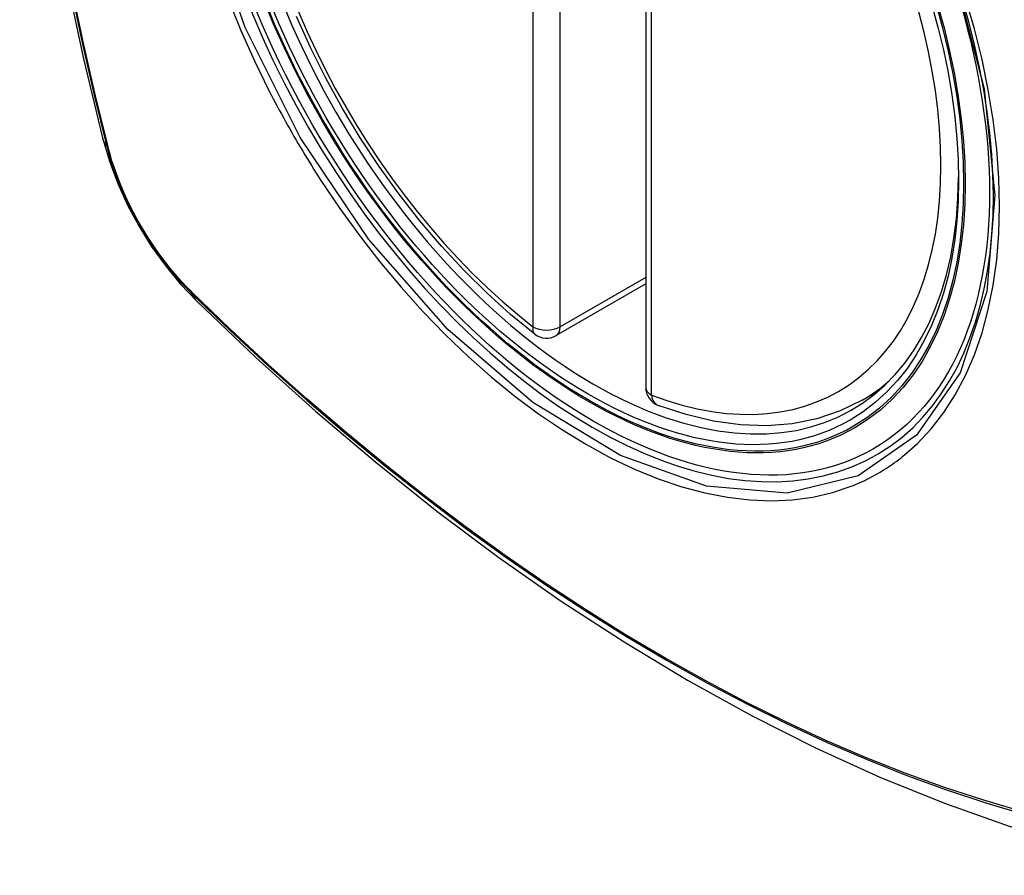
# Model space of a CAD drawing. Header units: inches. Extents: x 584 to 686, y 228 to 319.
# Tile 87 of 114: x 633.048 to 633.65, y 281.766 to 282.288. Entities that reach past the tile are written whole.
import ezdxf

# ---------------------------------------------------------------- set-up
doc = ezdxf.new("R2010")
doc.units = ezdxf.units.IN
doc.header["$MEASUREMENT"] = 0
doc.layers.add('Visible Edges(ANSI)', color=7, linetype='Continuous', lineweight=25)
doc.layers.add('Visible Tangent Edges(ANSI)', color=7, linetype='Continuous', lineweight=25)

msp = doc.modelspace()

# ---------------------------------------------------------------- linework, layer by layer
at = {"layer": 'Visible Edges(ANSI)'}
for p, q in [((633.43057, 282.54837), (633.43057, 282.0637)), ((633.43057, 282.12682), (633.37591, 282.09526)), ((633.56269, 282.05587), (633.57296, 282.0618))]:
    msp.add_line(p, q, dxfattribs=at)
at = {"layer": 'Visible Edges(ANSI)', "flags": 128}
for points in [[(633.10231, 282.92337), (633.08947, 282.88531), (633.07841, 282.84613), (633.06911, 282.8059), (633.06155, 282.76468), (633.05571, 282.72254), (633.05156, 282.67954), (633.04909, 282.63575), (633.04827, 282.59122), (633.04908, 282.54602), (633.05151, 282.50021), (633.05553, 282.45386), (633.06113, 282.40702), (633.06828, 282.35977), (633.07696, 282.31218), (633.08715, 282.2643), (633.09882, 282.21621)], [(633.36276, 282.09616), (633.34807, 282.10817), (633.33366, 282.12116), (633.31958, 282.13506), (633.30589, 282.14983), (633.29266, 282.16538), (633.27994, 282.18166), (633.26778, 282.19859), (633.25624, 282.21609), (633.24537, 282.23409), (633.23522, 282.2525), (633.22584, 282.27124), (633.21726, 282.29023)], [(633.09882, 282.21621), (633.10306, 282.20192), (633.10821, 282.1882), (633.11419, 282.17499), (633.12099, 282.16227), (633.12861, 282.15002), (633.13705, 282.13823), (633.14636, 282.12692), (633.15662, 282.1161)], [(633.15662, 282.1161), (633.19243, 282.08195), (633.2288, 282.04918), (633.26568, 282.01787), (633.30302, 281.98805), (633.34079, 281.95979), (633.37892, 281.93313), (633.41738, 281.90812), (633.45611, 281.88482), (633.49508, 281.86326), (633.53425, 281.84351), (633.57356, 281.8256), (633.61297, 281.80959), (633.65245, 281.79553), (633.69194, 281.78346), (633.7314, 281.77345), (633.77078, 281.76554)], [(633.56269, 282.05587), (633.54928, 282.04928), (633.53501, 282.04446), (633.52002, 282.04144), (633.50442, 282.04021), (633.48834, 282.04076), (633.47188, 282.04305), (633.45514, 282.04703), (633.4382, 282.05265)]]:
    msp.add_lwpolyline(points, dxfattribs=at)
at = {"layer": 'Visible Edges(ANSI)'}
for centre, start, end in [((633.37, 282.10549), 232.17173, 300), ((633.44238, 282.0637), 180, 249.28185)]:
    msp.add_arc(centre, 0.01181, start, end, dxfattribs=at)
msp.add_ellipse((633.39541, 282.3207), major_axis=(-0.15994, 0.27703), ratio=0.57735, dxfattribs=at)
msp.add_ellipse((633.39889, 282.32271), major_axis=(0.15748, -0.27276), ratio=0.57735, start_param=2.363977, end_param=7.060801, dxfattribs=at)
at = {"layer": 'Visible Tangent Edges(ANSI)'}
for p, q in [((633.36165, 282.58534), (633.36165, 282.10067)), ((633.37835, 282.10067), (633.37835, 282.58534)), ((633.43403, 282.05888), (633.43403, 282.54355)), ((633.10235, 282.21009), (633.10223, 282.21054)), ((633.43057, 282.13082), (633.37835, 282.10067)), ((633.15341, 282.12188), (633.15308, 282.12221))]:
    msp.add_line(p, q, dxfattribs=at)
at = {"layer": 'Visible Tangent Edges(ANSI)', "flags": 128}
for points in [[(633.08009, 282.81035), (633.07428, 282.78599), (633.06915, 282.76106), (633.06469, 282.73556), (633.06092, 282.70955), (633.05783, 282.68303), (633.05544, 282.65606), (633.05373, 282.62867), (633.05272, 282.60089), (633.05239, 282.57272), (633.05275, 282.54417), (633.0538, 282.51524), (633.05553, 282.48595), (633.05794, 282.45633), (633.06103, 282.42642), (633.0648, 282.39626), (633.06924, 282.36585), (633.07436, 282.3352), (633.08014, 282.30435), (633.08658, 282.27331), (633.09369, 282.24211), (633.10145, 282.21078)], [(633.10223, 282.21054), (633.09446, 282.2418), (633.08734, 282.27293), (633.08088, 282.3039), (633.07508, 282.33469), (633.06994, 282.36528), (633.06548, 282.39564), (633.0617, 282.42575), (633.0586, 282.4556), (633.05617, 282.48516), (633.05443, 282.51439), (633.05338, 282.54326), (633.05302, 282.57175), (633.05335, 282.59984), (633.05437, 282.62754), (633.05608, 282.65484), (633.05849, 282.68172), (633.06159, 282.70813), (633.06538, 282.73404), (633.06985, 282.75942), (633.075, 282.78424), (633.08083, 282.80846)], [(633.61953, 282.31451), (633.63726, 282.24602), (633.6438, 282.18086), (633.63887, 282.12222), (633.62261, 282.07258), (633.59598, 282.03443), (633.56019, 282.00956), (633.51684, 281.999), (633.4677, 282.0032), (633.41515, 282.02195), (633.3616, 282.05445), (633.30961, 282.09912), (633.26148, 282.15405), (633.21963, 282.21641), (633.18601, 282.2835), (633.16187, 282.35257)], [(633.17568, 282.30054), (633.18334, 282.28175), (633.19168, 282.26312), (633.2007, 282.24469)], [(633.58743, 282.02142), (633.5965, 282.02942), (633.60489, 282.03839), (633.61258, 282.0483), (633.61954, 282.05918), (633.62577, 282.07098), (633.63123, 282.08363), (633.63589, 282.09706), (633.63973, 282.11122), (633.64272, 282.12603), (633.64485, 282.14149), (633.64613, 282.15762), (633.64656, 282.17434), (633.64614, 282.19156), (633.64486, 282.2092), (633.64272, 282.22717), (633.63973, 282.24545), (633.6359, 282.26397), (633.63126, 282.28268), (633.62582, 282.30153)], [(633.2007, 282.24469), (633.2019, 282.24236), (633.2031, 282.24003), (633.20432, 282.23771), (633.20555, 282.23539), (633.20679, 282.23307), (633.20804, 282.23076), (633.2093, 282.22845), (633.21057, 282.22615), (633.21185, 282.22385), (633.21314, 282.22156), (633.21444, 282.21928), (633.21575, 282.217), (633.21707, 282.21472), (633.2184, 282.21245), (633.21974, 282.21019), (633.22109, 282.20793), (633.22245, 282.20568), (633.22382, 282.20343), (633.22519, 282.20119), (633.22658, 282.19896), (633.22798, 282.19673), (633.22939, 282.19451), (633.2308, 282.19229), (633.23223, 282.19009)], [(633.10145, 282.21078), (633.10254, 282.20673), (633.10374, 282.20267), (633.10505, 282.1986), (633.10647, 282.19453), (633.108, 282.19046), (633.10963, 282.18639), (633.11136, 282.18234), (633.11318, 282.17831), (633.11511, 282.17431), (633.11712, 282.17034), (633.11922, 282.16641), (633.12141, 282.16251), (633.12369, 282.15867), (633.12604, 282.15488), (633.12848, 282.15115), (633.13098, 282.14749), (633.13356, 282.14389), (633.1362, 282.14037), (633.13891, 282.13693), (633.14167, 282.13357), (633.14449, 282.13031), (633.14736, 282.12713), (633.15027, 282.12406), (633.15323, 282.12109)], [(633.15308, 282.12221), (633.15019, 282.12515), (633.14733, 282.12817), (633.14453, 282.1313), (633.14178, 282.13451), (633.13908, 282.1378), (633.13643, 282.14117), (633.13385, 282.14462), (633.13134, 282.14815), (633.12889, 282.15173), (633.12651, 282.15538), (633.12421, 282.15909), (633.12199, 282.16284), (633.11985, 282.16665), (633.11779, 282.1705), (633.11581, 282.17438), (633.11393, 282.17829), (633.11214, 282.18223), (633.11044, 282.18619), (633.10884, 282.19017), (633.10734, 282.19415), (633.10593, 282.19814), (633.10463, 282.20213), (633.10344, 282.20612), (633.10235, 282.21009)], [(633.23223, 282.19009), (633.24371, 282.17303), (633.25571, 282.15644), (633.2682, 282.14038), (633.28113, 282.1249), (633.29444, 282.11007), (633.30809, 282.09595), (633.32203, 282.08259), (633.3362, 282.07005), (633.35056, 282.05836), (633.36506, 282.04755), (633.37967, 282.03764), (633.39435, 282.02868), (633.40903, 282.0207), (633.42365, 282.01375), (633.43815, 282.00784), (633.4525, 282.00299), (633.46663, 281.99921), (633.48052, 281.9965), (633.4941, 281.99488), (633.50735, 281.99436), (633.5202, 281.99495), (633.53259, 281.99663), (633.5445, 281.99939), (633.5559, 282.00321)], [(633.66072, 281.80434), (633.63696, 281.81136), (633.61304, 281.81924), (633.58899, 281.82798), (633.56481, 281.83757), (633.54052, 281.84801), (633.51613, 281.85929), (633.49169, 281.87139), (633.46721, 281.88431), (633.44273, 281.89803), (633.41823, 281.91255), (633.39373, 281.92788), (633.36923, 281.944), (633.34474, 281.96092), (633.32032, 281.9786), (633.29598, 281.99702), (633.27176, 282.01617), (633.24768, 282.03602), (633.22378, 282.05654), (633.20009, 282.07771), (633.17663, 282.0995), (633.15341, 282.12188)], [(633.15323, 282.12109), (633.17651, 282.09868), (633.20004, 282.07687), (633.2238, 282.05568), (633.24776, 282.03514), (633.27189, 282.01528), (633.29617, 281.99612), (633.32057, 281.97768), (633.34505, 281.95998), (633.36959, 281.94305), (633.39415, 281.9269), (633.41871, 281.91155), (633.44326, 281.897), (633.46781, 281.88324), (633.49235, 281.87027), (633.51687, 281.85812), (633.54133, 281.84678), (633.5657, 281.83628), (633.58996, 281.82662), (633.61411, 281.81781), (633.63812, 281.80985), (633.66199, 281.80276)], [(633.5559, 282.00321), (633.55732, 282.00378), (633.55873, 282.00436), (633.56013, 282.00496), (633.56152, 282.00557), (633.5629, 282.00621), (633.56427, 282.00686), (633.56564, 282.00752), (633.56699, 282.00821), (633.56834, 282.00891), (633.56968, 282.00962), (633.57101, 282.01036), (633.57233, 282.01111), (633.57364, 282.01188), (633.57494, 282.01266), (633.57623, 282.01346), (633.57751, 282.01428), (633.57879, 282.01511), (633.58005, 282.01596), (633.5813, 282.01683), (633.58255, 282.01771), (633.58378, 282.01861), (633.58501, 282.01953), (633.58622, 282.02047), (633.58743, 282.02142)]]:
    msp.add_lwpolyline(points, dxfattribs=at)
at = {"layer": 'Visible Tangent Edges(ANSI)'}
for centre, major_axis, ratio, start_param, end_param in [((633.39789, 282.32214), (-0.17318, 0.29996), 0.57735, 5.05527, 10.652693), ((633.39784, 282.32211), (-0.15059, 0.26083), 0.57735, 5.66855, 8.468616), ((633.39784, 282.32211), (0.15059, -0.26083), 0.57735, 5.66855, 8.468616), ((633.2132, 282.24568), (-0.11437, -0.02947), 0.354513, 0, 0.141666), ((633.11076, 282.21369), (-0.00953, -0.00245), 0.359305, 0.141946, 0.405653), ((633.16041, 282.1277), (-0.00689, -0.00703), 0.359305, 5.877532, 6.141239), ((633.23933, 282.20042), (-0.08271, -0.08432), 0.354513, 6.141519, 6.283185), ((633.37, 282.10549), (-0.00724, -0.00933), 0.470841, 5.569756, 6.283185), ((633.37, 282.10549), (0.01181, 0), 0.57735, 3.926991, 5.497787), ((633.37, 282.10549), (0.00591, -0.01023), 0.57735, 0, 0.785398), ((633.40619, 282.32693), (0.1565, -0.27106), 0.57735, 0, 0.111997), ((633.44238, 282.0637), (-0.01181, 0), 0.57735, 0, 0.785398), ((633.44238, 282.0637), (-0.00418, -0.01105), 0.667065, 5.396522, 6.283185)]:
    msp.add_ellipse(centre, major_axis=major_axis, ratio=ratio, start_param=start_param, end_param=end_param, dxfattribs=at)
for centre, major_axis in [((633.39848, 282.32248), (0.17111, -0.29637)), ((633.39551, 282.32076), (-0.1627, 0.2818)), ((633.39541, 282.3207), (0.1621, -0.28076))]:
    msp.add_ellipse(centre, major_axis=major_axis, ratio=0.57735, dxfattribs=at)

doc.saveas('drawing.dxf')
